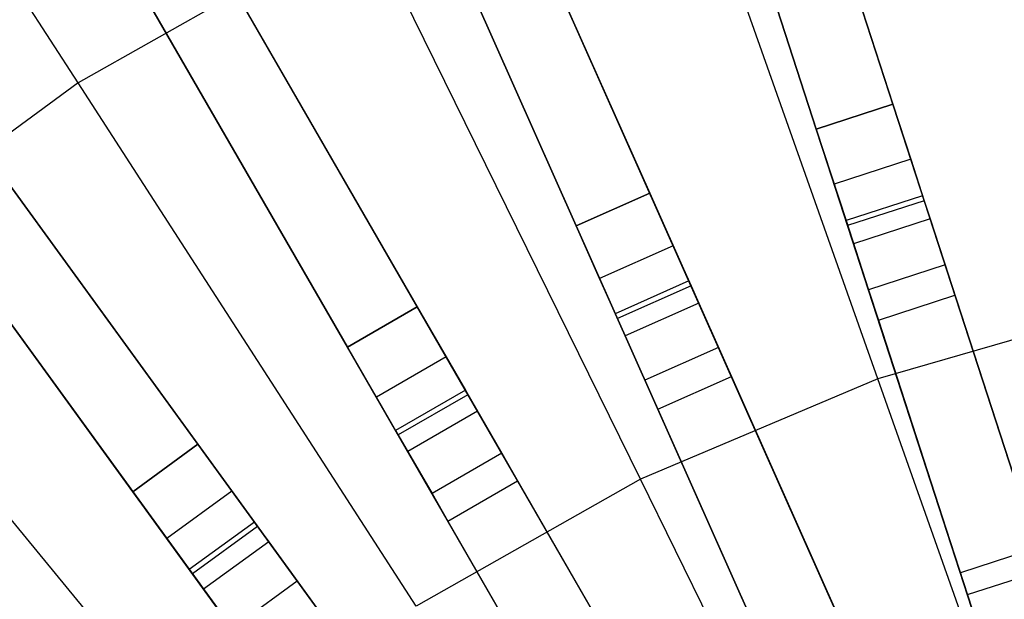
# Model space of a CAD drawing. Extents: x 0.4 to 55.5, y 0.4 to 55.5.
# Tile 46 of 103: x 24.9 to 26.8, y 31.4 to 32.5. Entities that reach past the tile are written whole.
import ezdxf

# ---------------------------------------------------------------- set-up
doc = ezdxf.new("R2010")
doc.units = 0
doc.header["$LTSCALE"] = 2.54
doc.layers.get('0').update_dxf_attribs({"color": 13, "linetype": 'CONTINUOUS'})

# ---------------------------------------------------------------- blocks, each defined once
blk = doc.blocks.new('M_STL')
at = {"color": 0}
for p, q in [((26.8763, 31.387, 31.4847), (25.9233, 34.3203, 31.203)), ((26.8763, 31.387, 31.4847), (25.9233, 34.3203, 31.203)), ((25.7806, 34.2739, 31.203), (26.7337, 31.3407, 31.4847)), ((25.7806, 34.2739, 31.203), (26.7337, 31.3407, 31.4847)), ((26.8873, 31.3533, 31.6368), (25.9351, 34.2839, 31.3588)), ((26.8873, 31.3533, 31.6368), (25.9351, 34.2839, 31.3588)), ((26.7446, 31.307, 31.6368), (25.7924, 34.2375, 31.3588)), ((26.7446, 31.307, 31.6368), (25.7924, 34.2375, 31.3588)), ((26.5187, 31.2614, 31.4845), (25.2637, 34.0803, 31.2025)), ((26.5187, 31.2614, 31.4845), (25.2637, 34.0803, 31.2025)), ((26.5332, 31.229, 31.6366), (25.2793, 34.0452, 31.3583)), ((26.5332, 31.229, 31.6366), (25.2793, 34.0452, 31.3583)), ((25.1267, 34.0193, 31.2025), (26.3817, 31.2004, 31.4845)), ((25.1267, 34.0193, 31.2025), (26.3817, 31.2004, 31.4845)), ((26.3961, 31.168, 31.6366), (25.1423, 33.9842, 31.3583)), ((26.3961, 31.168, 31.6366), (25.1423, 33.9842, 31.3583)), ((26.1763, 31.0984, 31.4844), (24.6329, 33.7716, 31.202)), ((26.1763, 31.0984, 31.4844), (24.6329, 33.7716, 31.202)), ((26.194, 31.0676, 31.6365), (24.6521, 33.7383, 31.3579)), ((26.194, 31.0676, 31.6365), (24.6521, 33.7383, 31.3579)), ((24.503, 33.6966, 31.202), (26.0464, 31.0234, 31.4844)), ((24.503, 33.6966, 31.202), (26.0464, 31.0234, 31.4844)), ((26.0641, 30.9926, 31.6365), (24.5222, 33.6633, 31.3579)), ((26.0641, 30.9926, 31.6365), (24.5222, 33.6633, 31.3579)), ((25.8529, 30.8998, 31.4843), (24.0382, 33.3976, 31.2017)), ((25.8529, 30.8998, 31.4843), (24.0382, 33.3976, 31.2017)), ((25.8739, 30.871, 31.6364), (24.0608, 33.3664, 31.3576)), ((25.8739, 30.871, 31.6364), (24.0608, 33.3664, 31.3576)), ((23.9168, 33.3094, 31.2017), (25.7316, 30.8116, 31.4843)), ((23.9168, 33.3094, 31.2017), (25.7316, 30.8116, 31.4843)), ((25.0545, 32.3649, 199.8429), (24.4435, 33.311, 200.306)), ((25.0545, 32.3649, 199.8429), (24.4435, 33.311, 200.306)), ((25.7525, 30.7828, 31.6364), (23.9395, 33.2783, 31.3576)), ((25.7525, 30.7828, 31.6364), (23.9395, 33.2783, 31.3576)), ((26.3198, 33.0999, 2.2001), (26.5715, 32.3252, 2.2001)), ((26.3198, 33.0999, 2.0501), (26.5715, 32.3252, 2.0501)), ((26.3198, 33.0999, 2.0501), (26.5715, 32.3252, 2.0501)), ((26.3198, 33.0999, 2.2001), (26.5715, 32.3252, 2.2001)), ((26.1771, 33.0535, 2.0501), (26.4288, 32.2788, 2.0501)), ((26.4288, 32.2788, 2.2001), (26.1771, 33.0535, 2.2001)), ((26.1771, 33.0535, 2.0501), (26.4288, 32.2788, 2.0501)), ((26.4288, 32.2788, 2.2001), (26.1771, 33.0535, 2.2001)), ((25.7875, 32.9039, 2.2001), (26.1188, 32.1598, 2.2001)), ((25.7875, 32.9039, 2.0501), (26.1188, 32.1598, 2.0501)), ((25.7875, 32.9039, 2.0501), (26.1188, 32.1598, 2.0501)), ((25.7875, 32.9039, 2.2001), (26.1188, 32.1598, 2.2001)), ((26.5436, 31.8139, 199.4703), (26.1562, 32.9066, 199.8429)), ((26.5436, 31.8139, 199.4703), (26.1562, 32.9066, 199.8429)), ((25.6504, 32.8429, 2.0501), (25.9817, 32.0988, 2.0501)), ((25.9817, 32.0988, 2.2001), (25.6504, 32.8429, 2.2001)), ((25.6504, 32.8429, 2.0501), (25.9817, 32.0988, 2.0501)), ((25.9817, 32.0988, 2.2001), (25.6504, 32.8429, 2.2001)), ((25.5896, 32.6678, 199.8429), (25.0545, 32.3649, 199.8429)), ((25.5896, 32.6678, 199.8429), (25.0545, 32.3649, 199.8429)), ((26.1012, 31.6275, 199.4703), (25.5896, 32.6678, 199.8429)), ((26.1012, 31.6275, 199.4703), (25.5896, 32.6678, 199.8429)), ((25.2785, 32.6534, 2.2001), (25.6858, 31.948, 2.2001)), ((25.2785, 32.6534, 2.0501), (25.6858, 31.948, 2.0501)), ((25.2785, 32.6534, 2.0501), (25.6858, 31.948, 2.0501)), ((25.2785, 32.6534, 2.2001), (25.6858, 31.948, 2.2001)), ((25.1486, 32.5784, 2.0501), (25.5559, 31.873, 2.0501)), ((25.5559, 31.873, 2.2001), (25.1486, 32.5784, 2.2001)), ((25.1486, 32.5784, 2.0501), (25.5559, 31.873, 2.0501)), ((25.5559, 31.873, 2.2001), (25.1486, 32.5784, 2.2001)), ((25.0545, 32.3649, 199.8429), (24.5583, 32.0018, 199.8429)), ((25.0545, 32.3649, 199.8429), (24.5583, 32.0018, 199.8429)), ((25.6835, 31.3909, 199.4703), (25.0545, 32.3649, 199.8429)), ((25.6835, 31.3909, 199.4703), (25.0545, 32.3649, 199.8429)), ((24.7985, 32.3511, 2.2001), (25.2773, 31.6921, 2.2001)), ((24.7985, 32.3511, 2.0501), (25.2773, 31.6921, 2.0501)), ((24.7985, 32.3511, 2.0501), (25.2773, 31.6921, 2.0501)), ((24.7985, 32.3511, 2.2001), (25.2773, 31.6921, 2.2001)), ((26.4288, 32.2788, 2.0501), (26.5715, 32.3252, 2.0501)), ((26.5715, 32.3252, 2.2001), (26.4288, 32.2788, 2.2001)), ((26.4288, 32.2788, 2.0501), (26.5715, 32.3252, 2.0501)), ((26.5715, 32.3252, 2.2001), (26.4288, 32.2788, 2.2001)), ((26.5715, 32.3252, 2.2001), (26.6047, 32.223, 2.2274)), ((26.5715, 32.3252, 2.0501), (26.6268, 32.1549, 2.0955)), ((26.5715, 32.3252, 2.0501), (26.6268, 32.1549, 2.0955)), ((26.5715, 32.3252, 2.2001), (26.6047, 32.223, 2.2274)), ((26.4288, 32.2788, 2.0501), (26.4842, 32.1086, 2.0955)), ((26.462, 32.1767, 2.2274), (26.4288, 32.2788, 2.2001)), ((26.4288, 32.2788, 2.0501), (26.4842, 32.1086, 2.0955)), ((26.462, 32.1767, 2.2274), (26.4288, 32.2788, 2.2001)), ((24.6772, 32.2629, 2.0501), (25.1559, 31.6039, 2.0501)), ((25.1559, 31.6039, 2.2001), (24.6772, 32.2629, 2.2001)), ((24.6772, 32.2629, 2.0501), (25.1559, 31.6039, 2.0501)), ((25.1559, 31.6039, 2.2001), (24.6772, 32.2629, 2.2001)), ((26.6047, 32.223, 2.2274), (26.462, 32.1767, 2.2274)), ((26.6047, 32.223, 2.2274), (26.462, 32.1767, 2.2274)), ((26.6047, 32.223, 2.2274), (26.6298, 32.1457, 2.3026)), ((26.6047, 32.223, 2.2274), (26.6298, 32.1457, 2.3026)), ((26.4872, 32.0993, 2.3026), (26.462, 32.1767, 2.2274)), ((26.4872, 32.0993, 2.3026), (26.462, 32.1767, 2.2274)), ((25.9817, 32.0988, 2.0501), (26.1188, 32.1598, 2.0501)), ((26.1188, 32.1598, 2.2001), (25.9817, 32.0988, 2.2001)), ((25.9817, 32.0988, 2.0501), (26.1188, 32.1598, 2.0501)), ((26.1188, 32.1598, 2.2001), (25.9817, 32.0988, 2.2001)), ((26.1188, 32.1598, 2.2001), (26.1624, 32.0617, 2.2274)), ((26.1188, 32.1598, 2.0501), (26.1916, 31.9963, 2.0955)), ((26.1188, 32.1598, 2.0501), (26.1916, 31.9963, 2.0955)), ((26.1188, 32.1598, 2.2001), (26.1624, 32.0617, 2.2274)), ((26.6268, 32.1549, 2.0955), (26.4842, 32.1086, 2.0955)), ((26.6268, 32.1549, 2.0955), (26.4842, 32.1086, 2.0955)), ((26.6298, 32.1457, 2.3026), (26.4872, 32.0993, 2.3026)), ((26.6298, 32.1457, 2.3026), (26.4872, 32.0993, 2.3026)), ((26.6268, 32.1549, 2.0955), (26.6687, 32.026, 2.221)), ((26.6268, 32.1549, 2.0955), (26.6687, 32.026, 2.221)), ((26.6298, 32.1457, 2.3026), (26.6408, 32.1118, 2.4076)), ((26.6298, 32.1457, 2.3026), (26.6408, 32.1118, 2.4076)), ((26.4842, 32.1086, 2.0955), (26.5261, 31.9796, 2.221)), ((26.4842, 32.1086, 2.0955), (26.5261, 31.9796, 2.221)), ((26.6408, 32.1118, 2.4076), (26.4982, 32.0655, 2.4076)), ((26.6408, 32.1118, 2.4076), (26.4982, 32.0655, 2.4076)), ((26.6408, 32.1118, 2.4076), (26.8398, 31.4994, 10.6684)), ((26.6408, 32.1118, 2.4076), (26.8398, 31.4994, 10.6684)), ((25.9817, 32.0988, 2.0501), (26.0545, 31.9353, 2.0955)), ((26.0254, 32.0007, 2.2274), (25.9817, 32.0988, 2.2001)), ((25.9817, 32.0988, 2.0501), (26.0545, 31.9353, 2.0955)), ((26.0254, 32.0007, 2.2274), (25.9817, 32.0988, 2.2001)), ((26.4982, 32.0655, 2.4076), (26.4872, 32.0993, 2.3026)), ((26.4982, 32.0655, 2.4076), (26.4872, 32.0993, 2.3026)), ((26.1624, 32.0617, 2.2274), (26.0254, 32.0007, 2.2274)), ((26.1624, 32.0617, 2.2274), (26.0254, 32.0007, 2.2274)), ((26.1624, 32.0617, 2.2274), (26.1955, 31.9874, 2.3026)), ((26.1624, 32.0617, 2.2274), (26.1955, 31.9874, 2.3026)), ((26.6972, 31.453, 10.6684), (26.4982, 32.0655, 2.4076)), ((26.6972, 31.453, 10.6684), (26.4982, 32.0655, 2.4076)), ((26.6687, 32.026, 2.221), (26.5261, 31.9796, 2.221)), ((26.6687, 32.026, 2.221), (26.5261, 31.9796, 2.221)), ((26.6687, 32.026, 2.221), (26.687, 31.9696, 2.3959)), ((26.6687, 32.026, 2.221), (26.687, 31.9696, 2.3959)), ((25.296, 31.1075, 199.4703), (24.5583, 32.0018, 199.8429)), ((25.296, 31.1075, 199.4703), (24.5583, 32.0018, 199.8429)), ((26.0585, 31.9264, 2.3026), (26.0254, 32.0007, 2.2274)), ((26.0585, 31.9264, 2.3026), (26.0254, 32.0007, 2.2274)), ((26.1916, 31.9963, 2.0955), (26.0545, 31.9353, 2.0955)), ((26.1916, 31.9963, 2.0955), (26.0545, 31.9353, 2.0955)), ((26.1916, 31.9963, 2.0955), (26.2467, 31.8724, 2.221)), ((26.1916, 31.9963, 2.0955), (26.2467, 31.8724, 2.221)), ((26.1955, 31.9874, 2.3026), (26.0585, 31.9264, 2.3026)), ((26.1955, 31.9874, 2.3026), (26.0585, 31.9264, 2.3026)), ((26.1955, 31.9874, 2.3026), (26.21, 31.9549, 2.4076)), ((26.1955, 31.9874, 2.3026), (26.21, 31.9549, 2.4076)), ((26.5261, 31.9796, 2.221), (26.5444, 31.9233, 2.3959)), ((26.5261, 31.9796, 2.221), (26.5444, 31.9233, 2.3959)), ((26.5444, 31.9233, 2.3959), (26.687, 31.9696, 2.3959)), ((26.5444, 31.9233, 2.3959), (26.687, 31.9696, 2.3959)), ((26.687, 31.9696, 2.3959), (26.886, 31.3571, 10.6567)), ((26.687, 31.9696, 2.3959), (26.886, 31.3571, 10.6567)), ((25.5559, 31.873, 2.0501), (25.6858, 31.948, 2.0501)), ((25.6858, 31.948, 2.2001), (25.5559, 31.873, 2.2001)), ((25.5559, 31.873, 2.0501), (25.6858, 31.948, 2.0501)), ((25.6858, 31.948, 2.2001), (25.5559, 31.873, 2.2001)), ((25.6858, 31.948, 2.2001), (25.7395, 31.855, 2.2274)), ((25.6858, 31.948, 2.0501), (25.7753, 31.793, 2.0955)), ((25.6858, 31.948, 2.0501), (25.7753, 31.793, 2.0955)), ((25.6858, 31.948, 2.2001), (25.7395, 31.855, 2.2274)), ((26.21, 31.9549, 2.4076), (26.073, 31.8939, 2.4076)), ((26.21, 31.9549, 2.4076), (26.073, 31.8939, 2.4076)), ((26.21, 31.9549, 2.4076), (26.4719, 31.3666, 10.6684)), ((26.21, 31.9549, 2.4076), (26.4719, 31.3666, 10.6684)), ((27.0046, 31.9478, 199.4703), (26.5436, 31.8139, 199.4703)), ((27.0046, 31.9478, 199.4703), (26.5436, 31.8139, 199.4703)), ((26.0545, 31.9353, 2.0955), (26.1097, 31.8114, 2.221)), ((26.0545, 31.9353, 2.0955), (26.1097, 31.8114, 2.221)), ((26.073, 31.8939, 2.4076), (26.0585, 31.9264, 2.3026)), ((26.073, 31.8939, 2.4076), (26.0585, 31.9264, 2.3026)), ((26.5444, 31.9233, 2.3959), (26.7434, 31.3108, 10.6567)), ((26.5444, 31.9233, 2.3959), (26.7434, 31.3108, 10.6567)), ((26.3349, 31.3055, 10.6684), (26.073, 31.8939, 2.4076)), ((26.3349, 31.3055, 10.6684), (26.073, 31.8939, 2.4076)), ((25.5559, 31.873, 2.0501), (25.6454, 31.718, 2.0955)), ((25.6096, 31.78, 2.2274), (25.5559, 31.873, 2.2001)), ((25.5559, 31.873, 2.0501), (25.6454, 31.718, 2.0955)), ((25.6096, 31.78, 2.2274), (25.5559, 31.873, 2.2001)), ((26.2467, 31.8724, 2.221), (26.1097, 31.8114, 2.221)), ((26.2467, 31.8724, 2.221), (26.1097, 31.8114, 2.221)), ((26.2467, 31.8724, 2.221), (26.2708, 31.8183, 2.3959)), ((26.2467, 31.8724, 2.221), (26.2708, 31.8183, 2.3959)), ((25.7395, 31.855, 2.2274), (25.6096, 31.78, 2.2274)), ((25.7395, 31.855, 2.2274), (25.6096, 31.78, 2.2274)), ((25.7395, 31.855, 2.2274), (25.7802, 31.7845, 2.3026)), ((25.7395, 31.855, 2.2274), (25.7802, 31.7845, 2.3026)), ((26.5436, 31.8139, 199.4703), (26.1012, 31.6275, 199.4703)), ((26.5436, 31.8139, 199.4703), (26.1012, 31.6275, 199.4703)), ((26.1338, 31.7573, 2.3959), (26.2708, 31.8183, 2.3959)), ((26.1338, 31.7573, 2.3959), (26.2708, 31.8183, 2.3959)), ((26.2708, 31.8183, 2.3959), (26.5328, 31.2299, 10.6567)), ((26.2708, 31.8183, 2.3959), (26.5328, 31.2299, 10.6567)), ((26.9396, 30.6969, 199.1905), (26.5436, 31.8139, 199.4703)), ((26.9396, 30.6969, 199.1905), (26.5436, 31.8139, 199.4703)), ((26.1097, 31.8114, 2.221), (26.1338, 31.7573, 2.3959)), ((26.1097, 31.8114, 2.221), (26.1338, 31.7573, 2.3959)), ((25.6503, 31.7095, 2.3026), (25.6096, 31.78, 2.2274)), ((25.6503, 31.7095, 2.3026), (25.6096, 31.78, 2.2274)), ((25.7753, 31.793, 2.0955), (25.6454, 31.718, 2.0955)), ((25.7753, 31.793, 2.0955), (25.6454, 31.718, 2.0955)), ((25.7802, 31.7845, 2.3026), (25.6503, 31.7095, 2.3026)), ((25.7802, 31.7845, 2.3026), (25.6503, 31.7095, 2.3026)), ((25.7753, 31.793, 2.0955), (25.8431, 31.6755, 2.221)), ((25.7753, 31.793, 2.0955), (25.8431, 31.6755, 2.221)), ((25.7802, 31.7845, 2.3026), (25.7979, 31.7537, 2.4076)), ((25.7802, 31.7845, 2.3026), (25.7979, 31.7537, 2.4076)), ((26.1338, 31.7573, 2.3959), (26.3957, 31.1689, 10.6567)), ((26.1338, 31.7573, 2.3959), (26.3957, 31.1689, 10.6567)), ((25.7979, 31.7537, 2.4076), (25.668, 31.6787, 2.4076)), ((25.7979, 31.7537, 2.4076), (25.668, 31.6787, 2.4076)), ((25.7979, 31.7537, 2.4076), (26.1199, 31.196, 10.6684)), ((25.7979, 31.7537, 2.4076), (26.1199, 31.196, 10.6684)), ((25.6454, 31.718, 2.0955), (25.7132, 31.6005, 2.221)), ((25.6454, 31.718, 2.0955), (25.7132, 31.6005, 2.221)), ((25.668, 31.6787, 2.4076), (25.6503, 31.7095, 2.3026)), ((25.668, 31.6787, 2.4076), (25.6503, 31.7095, 2.3026)), ((25.1559, 31.6039, 2.0501), (25.2773, 31.6921, 2.0501)), ((25.2773, 31.6921, 2.2001), (25.1559, 31.6039, 2.2001)), ((25.1559, 31.6039, 2.0501), (25.2773, 31.6921, 2.0501)), ((25.2773, 31.6921, 2.2001), (25.1559, 31.6039, 2.2001)), ((25.2773, 31.6921, 2.2001), (25.3404, 31.6052, 2.2274)), ((25.2773, 31.6921, 2.0501), (25.3825, 31.5473, 2.0955)), ((25.2773, 31.6921, 2.0501), (25.3825, 31.5473, 2.0955)), ((25.2773, 31.6921, 2.2001), (25.3404, 31.6052, 2.2274)), ((25.99, 31.121, 10.6684), (25.668, 31.6787, 2.4076)), ((25.99, 31.121, 10.6684), (25.668, 31.6787, 2.4076)), ((25.8431, 31.6755, 2.221), (25.7132, 31.6005, 2.221)), ((25.8431, 31.6755, 2.221), (25.7132, 31.6005, 2.221)), ((25.8431, 31.6755, 2.221), (25.8727, 31.6242, 2.3959)), ((25.8431, 31.6755, 2.221), (25.8727, 31.6242, 2.3959)), ((26.1012, 31.6275, 199.4703), (25.6835, 31.3909, 199.4703)), ((26.1012, 31.6275, 199.4703), (25.6835, 31.3909, 199.4703)), ((25.7428, 31.5492, 2.3959), (25.8727, 31.6242, 2.3959)), ((25.7428, 31.5492, 2.3959), (25.8727, 31.6242, 2.3959)), ((25.8727, 31.6242, 2.3959), (26.1947, 31.0665, 10.6567)), ((25.8727, 31.6242, 2.3959), (26.1947, 31.0665, 10.6567)), ((26.6242, 30.564, 199.1905), (26.1012, 31.6275, 199.4703)), ((26.6242, 30.564, 199.1905), (26.1012, 31.6275, 199.4703)), ((25.1559, 31.6039, 2.0501), (25.2612, 31.4591, 2.0955)), ((25.2191, 31.517, 2.2274), (25.1559, 31.6039, 2.2001)), ((25.1559, 31.6039, 2.0501), (25.2612, 31.4591, 2.0955)), ((25.2191, 31.517, 2.2274), (25.1559, 31.6039, 2.2001)), ((25.3404, 31.6052, 2.2274), (25.2191, 31.517, 2.2274)), ((25.3404, 31.6052, 2.2274), (25.2191, 31.517, 2.2274)), ((25.3404, 31.6052, 2.2274), (25.3883, 31.5394, 2.3026)), ((25.3404, 31.6052, 2.2274), (25.3883, 31.5394, 2.3026)), ((25.7132, 31.6005, 2.221), (25.7428, 31.5492, 2.3959)), ((25.7132, 31.6005, 2.221), (25.7428, 31.5492, 2.3959)), ((25.3825, 31.5473, 2.0955), (25.2612, 31.4591, 2.0955)), ((25.3825, 31.5473, 2.0955), (25.2612, 31.4591, 2.0955)), ((25.3883, 31.5394, 2.3026), (25.2669, 31.4512, 2.3026)), ((25.3883, 31.5394, 2.3026), (25.2669, 31.4512, 2.3026)), ((25.3825, 31.5473, 2.0955), (25.4622, 31.4376, 2.221)), ((25.3825, 31.5473, 2.0955), (25.4622, 31.4376, 2.221)), ((25.3883, 31.5394, 2.3026), (25.4092, 31.5106, 2.4076)), ((25.3883, 31.5394, 2.3026), (25.4092, 31.5106, 2.4076)), ((25.7428, 31.5492, 2.3959), (26.0648, 30.9915, 10.6567)), ((25.7428, 31.5492, 2.3959), (26.0648, 30.9915, 10.6567)), ((25.2669, 31.4512, 2.3026), (25.2191, 31.517, 2.2274)), ((25.2669, 31.4512, 2.3026), (25.2191, 31.517, 2.2274)), ((25.4092, 31.5106, 2.4076), (25.2878, 31.4224, 2.4076)), ((25.4092, 31.5106, 2.4076), (25.2878, 31.4224, 2.4076)), ((25.4092, 31.5106, 2.4076), (25.7877, 30.9896, 10.6684)), ((25.4092, 31.5106, 2.4076), (25.7877, 30.9896, 10.6684)), ((26.8398, 31.4994, 10.6684), (26.6972, 31.453, 10.6684)), ((26.8398, 31.4994, 10.6684), (26.6972, 31.453, 10.6684)), ((25.2612, 31.4591, 2.0955), (25.3409, 31.3494, 2.221)), ((25.2612, 31.4591, 2.0955), (25.3409, 31.3494, 2.221)), ((25.2878, 31.4224, 2.4076), (25.2669, 31.4512, 2.3026)), ((25.2878, 31.4224, 2.4076), (25.2669, 31.4512, 2.3026)), ((26.7104, 31.4122, 10.7958), (26.6972, 31.453, 10.6684)), ((26.7104, 31.4122, 10.7958), (26.6972, 31.453, 10.6684)), ((26.7104, 31.4122, 10.7958), (26.8531, 31.4586, 10.7958)), ((26.7104, 31.4122, 10.7958), (26.8531, 31.4586, 10.7958)), ((25.4622, 31.4376, 2.221), (25.3409, 31.3494, 2.221)), ((25.4622, 31.4376, 2.221), (25.3409, 31.3494, 2.221)), ((25.4622, 31.4376, 2.221), (25.4971, 31.3896, 2.3959)), ((25.4622, 31.4376, 2.221), (25.4971, 31.3896, 2.3959)), ((25.6663, 30.9014, 10.6684), (25.2878, 31.4224, 2.4076)), ((25.6663, 30.9014, 10.6684), (25.2878, 31.4224, 2.4076)), ((26.7408, 31.3189, 10.8876), (26.7104, 31.4122, 10.7958)), ((26.7408, 31.3189, 10.8876), (26.7104, 31.4122, 10.7958))]:
    blk.add_line(p, q, dxfattribs=at)

msp = doc.modelspace()

# ---------------------------------------------------------------- block references
at = {"color": 0}
msp.add_blockref('M_STL', (0, 0), dxfattribs=at)

doc.saveas('drawing.dxf')
